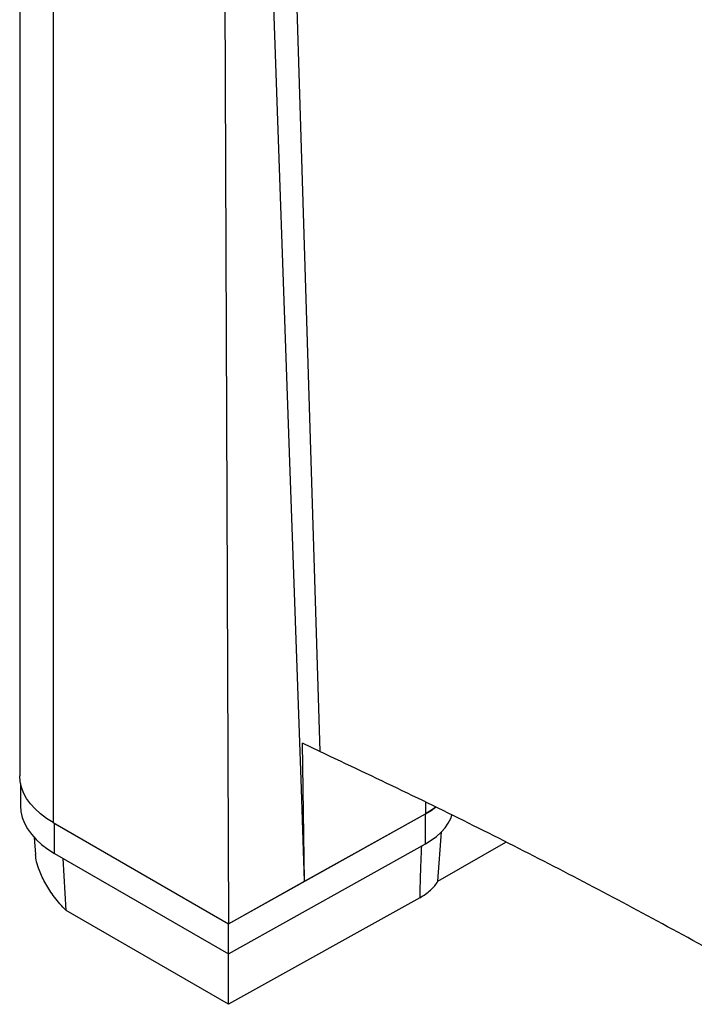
# Paper-space layout '1012-790 Hybird 2way' of a CAD drawing. Header units: millimetres. Extents: x 51 to 2966, y 67 to 3970.
# Tile 85 of 116: x 1310 to 1605, y 2793 to 3222. Entities that reach past the tile are written whole.
import ezdxf

# ---------------------------------------------------------------- set-up
doc = ezdxf.new("R2010")
doc.units = ezdxf.units.MM

psp = doc.layouts.new('1012-790 Hybird 2way')

# ---------------------------------------------------------------- linework, layer by layer
at = {"color": 7, "linetype": 'Continuous', "lineweight": 25}
for p, q in [((1310.48, 3413.64), (1310.48, 2892.37)), ((1325.12, 3393.23), (1325.12, 2871.95)), ((1399.52, 3350.29), (1401.49, 2827.87)), ((1441.32, 2902.94), (1433.74, 2906.63)), ((1434.71, 2846.39), (1433.74, 2906.63)), ((1310.81, 2889.05), (1310.81, 2879.3)), ((1434.71, 2846.39), (1433.29, 2886.6)), ((1401.49, 2827.87), (1487.36, 2875.74)), ((1434.71, 2846.39), (1487.39, 2875.75)), ((1487.36, 2862.68), (1487.36, 2875.74)), ((1325.12, 2871.95), (1401.49, 2827.87)), ((1325.69, 2871.63), (1401.49, 2827.87)), ((1325.69, 2858.56), (1325.69, 2871.63)), ((1492.88, 2846.42), (1494.39, 2867.92)), ((1316.8, 2865.48), (1317.36, 2858.03)), ((1401.49, 2814.8), (1487.36, 2862.68)), ((1492.88, 2846.42), (1522.46, 2863.49)), ((1325.69, 2858.56), (1401.49, 2814.8)), ((1401.49, 2827.87), (1434.71, 2846.39)), ((1484.89, 2839.21), (1401.58, 2792.77)), ((1401.58, 2792.77), (1330.69, 2833.69)), ((1401.49, 2814.8), (1401.49, 2827.87)), ((1401.58, 2792.77), (1401.56, 2814.84))]:
    psp.add_line(p, q, dxfattribs=at)
at = {"color": 8, "linetype": 'Continuous', "lineweight": 25}
for p, q in [((1428.06, 3333.81), (1441.32, 2902.94)), ((1487.46, 2880.87), (1487.39, 2875.75)), ((1330.69, 2833.69), (1329.45, 2856.39))]:
    psp.add_line(p, q, dxfattribs=at)
at = {"color": 7, "linetype": 'Continuous', "lineweight": 25, "flags": 128}
for points in [[(1433.29, 2886.6), (1428.12, 3033.27), (1420.98, 3235.87), (1418.24, 3313.59)], [(1325.12, 2871.95), (1322.18, 2873.81), (1319.52, 2875.81), (1317.18, 2877.93), (1315.16, 2880.17), (1313.49, 2882.49), (1312.18, 2884.89), (1311.24, 2887.35), (1310.67, 2889.85), (1310.48, 2892.37)], [(1310.81, 2879.3), (1311, 2876.74), (1311.58, 2874.21), (1312.54, 2871.71), (1313.87, 2869.27), (1315.57, 2866.91), (1317.62, 2864.64), (1320, 2862.48), (1322.69, 2860.45), (1325.69, 2858.56)], [(1487.36, 2875.74), (1489.93, 2877.31), (1491.85, 2878.71)], [(1487.36, 2862.68), (1489.93, 2864.25), (1492.23, 2865.95), (1494.25, 2867.77), (1495.96, 2869.69), (1497.36, 2871.69), (1498.43, 2873.76), (1498.98, 2875.27)], [(1491.87, 2878.72), (1489.98, 2877.34), (1487.39, 2875.75)]]:
    psp.add_lwpolyline(points, dxfattribs=at)
at = {"color": 7, "linetype": 'Continuous', "lineweight": 25}
for points, knots in [([(1651.35, 2793.93), (1639.94, 2800.45), (1617.12, 2813.49), (1582.52, 2832.37), (1547.78, 2850.71), (1512.87, 2868.48), (1477.43, 2885.93), (1453.36, 2897.27), (1441.32, 2902.94)], [0, 0, 0, 0, 0.170501, 0.34106, 0.505665, 0.670322, 0.835135, 1, 1, 1, 1]), ([(1330.69, 2833.69), (1329.79, 2834.64), (1327.99, 2836.53), (1324.9, 2840.37), (1322.29, 2844.29), (1320.25, 2848.18), (1318.85, 2851.45), (1317.75, 2854.86), (1317.51, 2857.02), (1317.4, 2858.03)], [0, 0, 0, 0, 0.120631, 0.24208, 0.466652, 0.582606, 0.698532, 0.858484, 1, 1, 1, 1]), ([(1484.89, 2839.21), (1486.69, 2840.22), (1488.26, 2841.33), (1489.93, 2842.83), (1490.25, 2843.14), (1490.86, 2843.77), (1491.16, 2844.09), (1491.98, 2845.06), (1492.46, 2845.73), (1492.88, 2846.42)], [0, 0, 0, 0, 0.5, 0.5, 0.625, 0.625, 0.75, 0.75, 1, 1, 1, 1])]:
    psp.add_open_spline(points, degree=3, knots=knots, dxfattribs=at)
at = {"color": 8, "linetype": 'Continuous', "lineweight": 25}
psp.add_open_spline([(1485.65, 2861.72), (1485.51, 2858.63), (1485.17, 2851.08), (1484.99, 2843.62), (1484.89, 2839.21)], degree=3, knots=[0, 0, 0, 0, 0.409171, 1, 1, 1, 1], dxfattribs=at)

doc.saveas('drawing.dxf')
